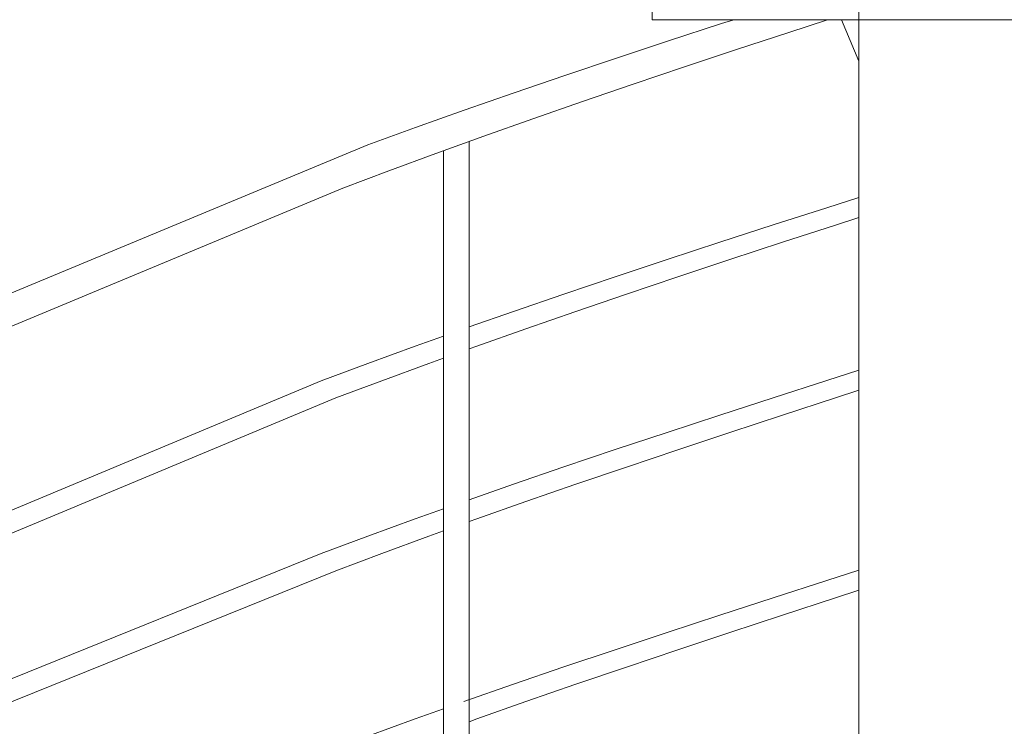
# Model space of a CAD drawing. Header units: millimetres. Extents: x 16408 to 39505, y -6861 to 26364.
# Tile 38 of 85: x 29370 to 30453, y 739 to 1516. Entities that reach past the tile are written whole.
import ezdxf

# ---------------------------------------------------------------- set-up
doc = ezdxf.new("R2010")
doc.units = ezdxf.units.MM
doc.header["$MEASUREMENT"] = 0
doc.layers.add('0_Nr_pióra__103', color=7, linetype='Continuous', lineweight=5)

msp = doc.modelspace()

# ---------------------------------------------------------------- linework, layer by layer
at = {"layer": '0_Nr_pióra__103', "color": 7, "linetype": 'Continuous', "lineweight": 5}
for p, q in [((30293.5, -3.6), (30293.5, 1851.9)), ((30066.1, 1516.4), (30066.1, 1696.4)), ((30066.1, 1516.4), (31196.4, 1516.4)), ((30142.4, 1512.1), (30155.8, 1516.4)), ((30216.3, 1502.5), (30258.8, 1516.4)), ((30274.5, 1516.4), (30293.5, 1470.7)), ((30084.2, 1493.1), (30142.4, 1512.1)), ((30158.7, 1483.5), (30216.3, 1502.5)), ((30026.8, 1474), (30084.2, 1493.1)), ((29970.1, 1455), (30026.8, 1474)), ((30101.6, 1464.5), (30158.7, 1483.5)), ((30045.2, 1445.5), (30101.6, 1464.5)), ((29914.3, 1436), (29970.1, 1455)), ((29989.5, 1426.4), (30045.2, 1445.5)), ((29859.5, 1417), (29914.3, 1436)), ((29934.7, 1407.4), (29989.5, 1426.4)), ((29805.8, 1397.9), (29859.5, 1417)), ((29753.3, 1378.9), (29805.8, 1397.9)), ((29880.9, 1388.4), (29934.7, 1407.4)), ((29828.1, 1369.4), (29880.9, 1388.4)), ((29000.6, 1065.9), (29753.3, 1378.9)), ((29864.8, 368.5), (29864.8, 1382.6)), ((29776.4, 1350.3), (29828.1, 1369.4)), ((29836.6, 358.5), (29836.6, 1372.4)), ((29725.9, 1331.3), (29776.4, 1350.3)), ((28978.4, 1019.6), (29725.9, 1331.3)), ((30258.3, 1309.7), (30293.5, 1320.9)), ((30199.2, 1290.7), (30258.3, 1309.7)), ((30140.7, 1271.6), (30199.2, 1290.7)), ((30209.4, 1271.6), (30267.7, 1290.6)), ((30267.7, 1290.6), (30293.5, 1299)), ((30082.8, 1252.6), (30140.7, 1271.6)), ((30151.5, 1252.6), (30209.4, 1271.6)), ((30025.5, 1233.6), (30082.8, 1252.6)), ((30094.3, 1233.5), (30151.5, 1252.6)), ((29969.1, 1214.6), (30025.5, 1233.6)), ((30037.8, 1214.5), (30094.3, 1233.5)), ((29913.6, 1195.5), (29969.1, 1214.6)), ((29982, 1195.5), (30037.8, 1214.5)), ((29864.8, 1178.5), (29913.6, 1195.5)), ((29927.1, 1176.5), (29982, 1195.5)), ((29873.2, 1157.4), (29927.1, 1176.5)), ((29805.5, 1157.5), (29836.6, 1168.5)), ((29753.2, 1138.5), (29805.5, 1157.5)), ((29864.8, 1154.4), (29873.2, 1157.4)), ((29702.1, 1119.4), (29753.2, 1138.5)), ((29768.6, 1119.4), (29820.4, 1138.4)), ((29820.4, 1138.4), (29836.6, 1144.3)), ((30258.3, 1119.7), (30293.5, 1130.9)), ((28978.4, 816.9), (29702.1, 1119.4)), ((29718.1, 1100.4), (29768.6, 1119.4)), ((30199.2, 1100.7), (30258.3, 1119.7)), ((30267.7, 1100.6), (30293.5, 1109)), ((28974.6, 790.1), (29718.1, 1100.4)), ((30140.7, 1081.6), (30199.2, 1100.7)), ((30209.4, 1081.6), (30267.7, 1100.6)), ((30082.8, 1062.6), (30140.7, 1081.6)), ((30151.5, 1062.6), (30209.4, 1081.6)), ((30025.5, 1043.6), (30082.8, 1062.6)), ((30094.3, 1043.5), (30151.5, 1062.6)), ((29969.1, 1024.6), (30025.5, 1043.6)), ((30037.8, 1024.5), (30094.3, 1043.5)), ((29913.6, 1005.5), (29969.1, 1024.6)), ((29982, 1005.5), (30037.8, 1024.5)), ((29864.8, 988.5), (29913.6, 1005.5)), ((29927.1, 986.5), (29982, 1005.5)), ((29873.2, 967.4), (29927.1, 986.5)), ((29805.5, 967.5), (29836.6, 978.5)), ((29753.2, 948.5), (29805.5, 967.5)), ((29864.8, 964.4), (29873.2, 967.4)), ((29820.4, 948.4), (29836.6, 954.3)), ((29702.1, 929.4), (29753.2, 948.5)), ((29768.6, 929.4), (29820.4, 948.4)), ((28978.4, 636.9), (29702.1, 929.4)), ((29718.1, 910.4), (29768.6, 929.4)), ((28974.6, 610.1), (29718.1, 910.4)), ((30258.3, 899.7), (30293.5, 910.9)), ((30199.2, 880.7), (30258.3, 899.7)), ((30267.7, 880.6), (30293.5, 889)), ((30140.7, 861.6), (30199.2, 880.7)), ((30209.4, 861.6), (30267.7, 880.6)), ((30082.8, 842.6), (30140.7, 861.6)), ((30151.5, 842.6), (30209.4, 861.6)), ((30025.5, 823.6), (30082.8, 842.6)), ((30094.3, 823.5), (30151.5, 842.6)), ((29969.1, 804.6), (30025.5, 823.6)), ((30037.8, 804.5), (30094.3, 823.5)), ((29913.6, 785.5), (29969.1, 804.6)), ((29982, 785.5), (30037.8, 804.5)), ((29859, 766.5), (29913.6, 785.5)), ((29927.1, 766.5), (29982, 785.5)), ((29805.5, 747.5), (29836.6, 758.5)), ((29873.2, 747.4), (29927.1, 766.5)), ((29753.2, 728.5), (29805.5, 747.5)), ((29864.8, 744.4), (29873.2, 747.4))]:
    msp.add_line(p, q, dxfattribs=at)

doc.saveas('drawing.dxf')
